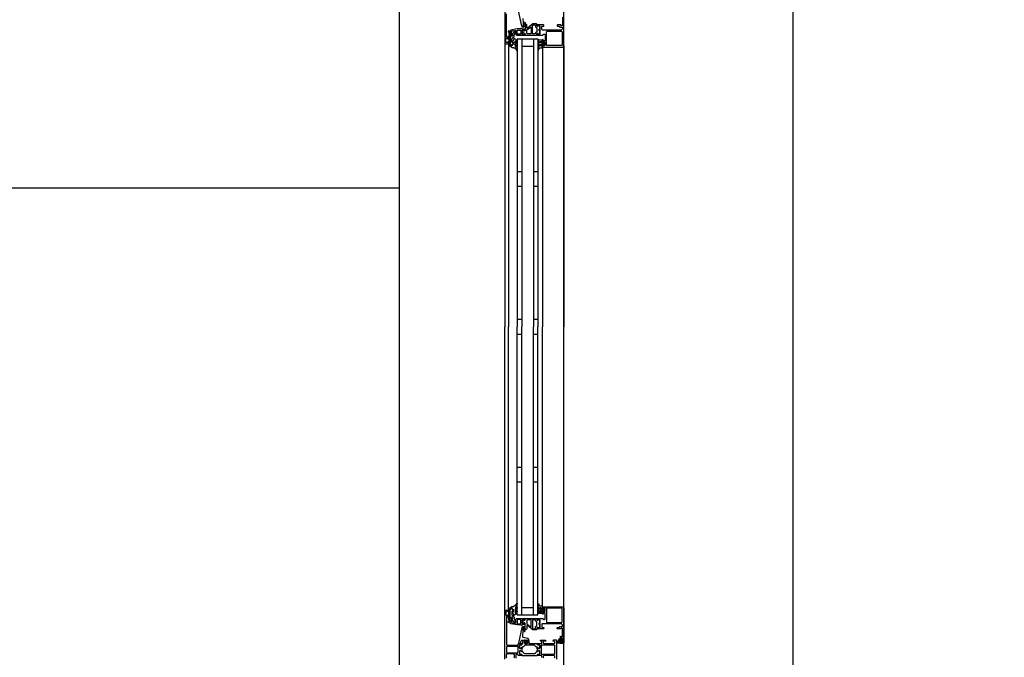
# Model space of a CAD drawing. Header units: millimetres. Extents: x -532 to 413144, y -532 to 654275.
# Tile 11 of 210: x 13353 to 14686, y 14403 to 15266. Entities that reach past the tile are written whole.
import ezdxf

# ---------------------------------------------------------------- set-up
doc = ezdxf.new("R2010")
doc.units = ezdxf.units.MM
doc.header["$LTSCALE"] = 100
for name, color, linetype in [('A-0270-DAK', 7, 'Continuous'), ('A-0310-KOZIJN-BU', 7, 'Continuous'), ('A-0410-AFWERKING-GEVEL', 7, 'Continuous')]:
    doc.layers.add(name, color=color, linetype=linetype)

msp = doc.modelspace()

# ---------------------------------------------------------------- linework, layer by layer
at = {"layer": 'A-0270-DAK', "ltscale": 10}
msp.add_lwpolyline([(3067.625, 38332.375), (29332.375, 38332.375), (29332.375, 29700), (35467.625, 29700), (35467.625, 31132.375), (61732.375, 31132.375), (61732.375, 15667.625), (58132.375, 15667.625), (58132.375, -532.375), (46267.625, -532.375), (46267.625, 4227.625), (43732.375, 4227.625), (43732.375, 3067.625), (31867.625, 3067.625), (31867.625, 11427.625), (25732.375, 11427.625), (25732.375, 10267.625), (13867.625, 10267.625), (13867.625, 15037.625), (11332.375, 15037.625), (11332.375, 13867.625), (-532.375, 13867.625), (-532.375, 25732.375), (3067.625, 25732.375)], close=True, dxfattribs=at)
msp.add_lwpolyline([(25382.375, 10617.625), (14217.625, 10617.625), (14217.625, 12327.625), (13867.625, 12327.625), (13867.625, 15387.625), (10982.375, 15387.625), (10982.375, 14217.625), (-182.375, 14217.625), (-182.375, 25382.375), (3417.625, 25382.375), (3417.625, 37982.375), (28982.375, 37982.375)], dxfattribs=at)
at = {"layer": 'A-0310-KOZIJN-BU'}
for p, q in [((14033, 15060), (14027, 15060)), ((14055, 15060), (14049, 15060)), ((14033, 15040), (14027, 15040)), ((14055, 15040), (14049, 15040)), ((14033, 14860), (14027, 14860)), ((14055, 14860), (14049, 14860)), ((14027, 14840), (14033, 14840)), ((14049, 14840), (14055, 14840)), ((14027, 14660), (14033, 14660)), ((14049, 14660), (14055, 14660)), ((14027, 14640), (14033, 14640)), ((14049, 14640), (14055, 14640))]:
    msp.add_line(p, q, dxfattribs=at)
at = {"layer": 'A-0310-KOZIJN-BU', "ltscale": 10}
for points in [[(13867.625, 13500), (13867.625, 15300)], [(14010, 15300), (14010, 15234), (14010.5, 15233.5), (14014.5, 15233.5), (14015, 15234), (14015, 15235.5), (14014.5, 15236), (14014, 15236), (14014, 15235), (14012.5, 15235), (14011.5, 15236), (14011.5, 15239.75), (14012.5, 15240.75), (14014, 15240.75), (14014, 15239.75), (14014.5, 15239.75), (14015, 15240.25), (14015, 15243.25), (14014.5, 15243.75), (14014, 15243.25), (14014, 15242.75), (14013.5, 15241.75), (14012.6875, 15241.75), (14012.1875, 15242.75), (14012.1875, 15274)], [(14034.53125, 15267.5), (14034.6875, 15265.5), (14034.78125, 15263.5), (14034.8125, 15261.5), (14034.75, 15259.5), (14034.625, 15257.5), (14034.71875, 15257.25), (14035.03125, 15257), (14035.34375, 15257.25), (14035.28125, 15259.25), (14036.6875, 15262.5), (14037.03125, 15262.75), (14037.375, 15262.25), (14037.59375, 15262), (14037.71875, 15260.5), (14036.9375, 15257), (14035.4375, 15256), (14034.34375, 15256), (14033.3125, 15257.25), (14028.6875, 15278.125)], [(14061.5, 15229), (14088.5, 15229), (14089.6875, 15229.5), (14090, 15230.5), (14090, 15277.5)], [(14088, 15269.5), (14088, 15258.25), (14087.5, 15257.75), (14087, 15257.75), (14086, 15259), (14081.5, 15259), (14081, 15258.5), (14081, 15257.75), (14081.5, 15257.25), (14083.5, 15257.25), (14084, 15256.75), (14084, 15256.25), (14084.5, 15255.75), (14087.5, 15255.75), (14088, 15255.25), (14088, 15253.5), (14087.4375, 15252.5), (14086.5, 15252), (14060.5, 15252), (14060, 15252.5), (14060, 15256.75), (14060.5, 15257.25), (14062.5, 15257.25), (14063, 15257.75), (14063, 15258.5), (14062.5, 15259), (14057.5, 15259), (14057.3125, 15259), (14056.6875, 15259), (14056.5, 15259), (14054.03125, 15259), (14053.6875, 15259), (14053.6875, 15258.75), (14053.875, 15257.5), (14054, 15257), (14054.5, 15256.75), (14054.9375, 15257), (14055.375, 15257.75), (14055.71875, 15257.75), (14057.3125, 15257.75), (14057.5, 15257.5), (14057.5, 15246.75), (14057.3125, 15246.5), (14055.71875, 15246.5), (14055.375, 15246.5), (14055.03125, 15247.25), (14054.5, 15247.5), (14054, 15247.25), (14053.875, 15246.75), (14053.6875, 15245.5), (14053.78125, 15245.25), (14054.03125, 15245), (14056.5, 15245), (14056.6875, 15245.25), (14057.3125, 15245.25), (14057.5, 15245), (14061.6875, 15245), (14062.1875, 15245.5), (14062.1875, 15246), (14062.6875, 15246.5), (14064, 15246.5), (14064.5, 15246), (14064.5, 15238), (14064, 15237.5), (14062.6875, 15237.5), (14062.1875, 15238), (14062.1875, 15239.25), (14061.5, 15239.25), (14061, 15238.75), (14061, 15236), (14061.5, 15235.5), (14062, 15235.5), (14062, 15236.25), (14063.5, 15236.25), (14064.5, 15235.5), (14064.5, 15231.5), (14063.5, 15230.5), (14062, 15230.5), (14062, 15231.5), (14061.5, 15231.5), (14061, 15231), (14061, 15229.5), (14061.5, 15229)], [(14017.5, 15244), (14020.3125, 15244), (14020.3125, 15245), (14019.3125, 15245), (14019.3125, 15249.75), (14020.125, 15250.75), (14023.34375, 15251.25), (14024.59375, 15251.25), (14025.09375, 15250.75), (14025.09375, 15246), (14026.09375, 15245), (14033.5, 15245), (14033.6875, 15245.25), (14034.3125, 15245.25), (14034.5, 15245), (14036.96875, 15245), (14037.21875, 15245.25), (14037.3125, 15245.5), (14037.125, 15246.75), (14037, 15247.25), (14036.5, 15247.5), (14035.96875, 15247.25), (14035.625, 15246.5), (14035.28125, 15246.5), (14033.6875, 15246.5), (14033.5, 15246.75), (14033.5, 15251.5), (14033.59375, 15251.75), (14033.6875, 15251.75), (14035.28125, 15251.75), (14035.625, 15251.75), (14036.09375, 15251), (14036.5, 15250.75), (14036.90625, 15251), (14037.125, 15251.5), (14037.3125, 15252.75), (14037.21875, 15253), (14036.96875, 15253), (14034.5, 15253), (14034.3125, 15253), (14033.6875, 15253), (14033.5, 15253), (14033.5, 15254), (14032.90625, 15254.5), (14032.3125, 15254), (14032.3125, 15253.5), (14026.59375, 15253.5), (14018.34375, 15252), (14017.5, 15251), (14017.5, 15244)], [(14040.625, 15254.5), (14040.125, 15254.5), (14039.84375, 15255), (14039.84375, 15259), (14038.84375, 15260), (14037.84375, 15259), (14037.84375, 15253.5), (14037.5625, 15253), (14037.5625, 15251.5), (14037.0625, 15251), (14036.1875, 15251), (14035.4375, 15251.75), (14034.0625, 15251.75), (14033.5625, 15251.25), (14033.5625, 15250), (14033.625, 15249.75), (14033.84375, 15249.75), (14034.3125, 15249.75), (14034.75, 15249.5), (14034.90625, 15249), (14034.75, 15248.75), (14034.3125, 15248.5), (14033.8125, 15248.5), (14033.625, 15248.5), (14033.5625, 15248.25), (14033.5625, 15247), (14034.0625, 15246.5), (14035.4375, 15246.5), (14036.1875, 15247.25), (14037.0625, 15247.25), (14037.5625, 15246.75), (14037.5625, 15245.5), (14038.0625, 15245), (14052.9375, 15245), (14053.4375, 15245.5), (14053.4375, 15246.75), (14053.9375, 15247.25), (14054.8125, 15247.25), (14055.59375, 15246.5), (14056.9375, 15246.5), (14057.4375, 15247), (14057.4375, 15251.25), (14057.3125, 15251.5), (14057, 15251.5), (14056.6875, 15251.5), (14056.3125, 15251.75), (14056.09375, 15252), (14056.3125, 15252.5), (14056.6875, 15252.75), (14057, 15252.75), (14057.3125, 15252.75), (14057.4375, 15253), (14057.4375, 15257.25), (14056.9375, 15257.75), (14055.59375, 15257.75), (14054.8125, 15257), (14053.9375, 15257), (14053.4375, 15257.5), (14053.4375, 15260), (14052.9375, 15260.5), (14049.09375, 15260.5), (14048.09375, 15260.25), (14040.625, 15254.5)], [(14045.84375, 15247.25), (14045.34375, 15246.75), (14040.84375, 15246.75), (14039.84375, 15247.75), (14039.84375, 15251.75), (14040.03125, 15252.25), (14045.03125, 15256), (14045.5625, 15256), (14045.84375, 15255.5), (14045.84375, 15247.25)], [(14027, 15240), (14027, 14850)], [(14027, 15240), (14055, 15240)], [(14033, 15240), (14033, 14850)], [(14049, 15240), (14049, 14850)], [(14055, 15240), (14055, 14850)], [(14010, 15234), (14010, 14850)], [(14015, 15234), (14015, 14850)], [(14033, 15230), (14049, 15230)], [(14061, 15228.5), (14061, 14850)], [(14090, 15230.5), (14090, 14850)], [(14010, 14466), (14010, 14850)], [(14015, 14466), (14015, 14850)], [(14027, 14460), (14027, 14850)], [(14033, 14460), (14033, 14850)], [(14049, 14460), (14049, 14850)], [(14055, 14460), (14055, 14850)], [(14061, 14471.5), (14061, 14850)], [(14090, 14469.5), (14090, 14850)], [(14010, 14400), (14010, 14466), (14010.5, 14466.5), (14014.5, 14466.5), (14015, 14466), (14015, 14464.5), (14014.5, 14464), (14014, 14464), (14014, 14465), (14012.5, 14465), (14011.5, 14464), (14011.5, 14460.25), (14012.5, 14459.25), (14014, 14459.25), (14014, 14460.25), (14014.5, 14460.25), (14015, 14459.75), (14015, 14456.75), (14014.5, 14456.25), (14014, 14456.75), (14014, 14457.25), (14013.5, 14458.25), (14012.6875, 14458.25), (14012.1875, 14457.25), (14012.1875, 14426), (14012.4375, 14419.875), (14013.4375, 14419), (14027.5, 14419), (14028, 14419.5), (14028, 14420.5), (14028.5, 14421), (14030, 14421), (14030.71875, 14420.75), (14031, 14421), (14032.90625, 14421), (14033.1875, 14420.625), (14033.1875, 14419.625), (14032.90625, 14419.375), (14030.5, 14419.375), (14030, 14418.875), (14030, 14415), (14030.5, 14414.5), (14031.1875, 14414.5), (14033.59375, 14415.875), (14033.6875, 14415.875), (14033.78125, 14415.8125), (14033.8125, 14415.75), (14033.28125, 14413.875), (14033.09375, 14413), (14033.28125, 14412.0625), (14033.78125, 14410.25), (14033.78125, 14410.125), (14033.6875, 14410.0625), (14033.59375, 14410.0625), (14031.1875, 14411.5), (14030.5, 14411.5), (14030, 14411), (14030, 14407.09375), (14030.5, 14406.59375), (14032.90625, 14406.59375), (14033.1875, 14406.28125), (14033.1875, 14405.28125), (14032.90625, 14405), (14031, 14405), (14030.28125, 14405.1875), (14030, 14405), (14028.5, 14405), (14028, 14405.5), (14028, 14406), (14027, 14407), (14026, 14407), (14025, 14406), (14025, 14401.1875)], [(14033, 14470), (14049, 14470)], [(14061.5, 14471), (14088.5, 14471), (14089.6875, 14470.5), (14090, 14469.5), (14090, 14422.5), (14089.4375, 14421.25), (14088.5, 14421), (14085.5, 14421), (14085.5, 14423), (14086, 14423.5), (14086.5, 14423.5), (14086.5, 14422.5), (14087.5, 14422.5), (14088.5, 14423.5), (14088.5, 14427.5), (14087.5, 14428.5), (14086.5, 14428.5), (14086.5, 14427.5), (14086, 14427.5), (14085.5, 14428), (14085.5, 14430.75), (14085.65625, 14431.125), (14086, 14431.25), (14086.34375, 14431.125), (14086.5, 14430.75), (14086.5, 14430.5), (14086.65625, 14430.125), (14087, 14430), (14087.5, 14430), (14088, 14430.5), (14088, 14441.75), (14087.5, 14442.25), (14087, 14442.25), (14086, 14441), (14081.5, 14441), (14081, 14441.5), (14081, 14442.25), (14081.5, 14442.75), (14083.5, 14442.75), (14084, 14443.25), (14084, 14443.75), (14084.5, 14444.25), (14087.5, 14444.25), (14088, 14444.75), (14088, 14446.5), (14087.4375, 14447.5), (14086.5, 14448), (14060.5, 14448), (14060, 14447.5), (14060, 14443.25), (14060.5, 14442.75), (14062.5, 14442.75), (14063, 14442.25), (14063, 14441.5), (14062.5, 14441), (14057.5, 14441), (14057.3125, 14441), (14056.6875, 14441), (14056.5, 14441), (14054.03125, 14441), (14053.6875, 14441), (14053.6875, 14441.25), (14053.875, 14442.5), (14054, 14443), (14054.5, 14443.25), (14054.9375, 14443), (14055.375, 14442.25), (14055.71875, 14442.25), (14057.3125, 14442.25), (14057.5, 14442.5), (14057.5, 14453.25), (14057.3125, 14453.5), (14055.71875, 14453.5), (14055.375, 14453.5), (14055.03125, 14452.75), (14054.5, 14452.5), (14054, 14452.75), (14053.875, 14453.25), (14053.6875, 14454.5), (14053.78125, 14454.75), (14054.03125, 14455), (14056.5, 14455), (14056.6875, 14454.75), (14057.3125, 14454.75), (14057.5, 14455), (14061.6875, 14455), (14062.1875, 14454.5), (14062.1875, 14454), (14062.6875, 14453.5), (14064, 14453.5), (14064.5, 14454), (14064.5, 14462), (14064, 14462.5), (14062.6875, 14462.5), (14062.1875, 14462), (14062.1875, 14460.75), (14061.5, 14460.75), (14061, 14461.25), (14061, 14464), (14061.5, 14464.5), (14062, 14464.5), (14062, 14463.75), (14063.5, 14463.75), (14064.5, 14464.5), (14064.5, 14468.5), (14063.5, 14469.5), (14062, 14469.5), (14062, 14468.5), (14061.5, 14468.5), (14061, 14469), (14061, 14470.5), (14061.5, 14471)], [(14017.5, 14456), (14020.3125, 14456), (14020.3125, 14455), (14019.3125, 14455), (14019.3125, 14450.25), (14020.125, 14449.25), (14023.34375, 14448.75), (14024.59375, 14448.75), (14025.09375, 14449.25), (14025.09375, 14454), (14026.09375, 14455), (14033.5, 14455), (14033.6875, 14454.75), (14034.3125, 14454.75), (14034.5, 14455), (14036.96875, 14455), (14037.21875, 14454.75), (14037.3125, 14454.5), (14037.125, 14453.25), (14037, 14452.75), (14036.5, 14452.5), (14035.96875, 14452.75), (14035.625, 14453.5), (14035.28125, 14453.5), (14033.6875, 14453.5), (14033.5, 14453.25), (14033.5, 14448.5), (14033.59375, 14448.25), (14033.6875, 14448.25), (14035.28125, 14448.25), (14035.625, 14448.25), (14036.09375, 14449), (14036.5, 14449.25), (14036.90625, 14449), (14037.125, 14448.5), (14037.3125, 14447.25), (14037.21875, 14447), (14036.96875, 14447), (14034.5, 14447), (14034.3125, 14447), (14033.6875, 14447), (14033.5, 14447), (14033.5, 14446), (14032.90625, 14445.5), (14032.3125, 14446), (14032.3125, 14446.5), (14026.59375, 14446.5), (14018.34375, 14448), (14017.5, 14449), (14017.5, 14456)], [(14027, 14460), (14055, 14460)], [(14040.625, 14445.5), (14040.125, 14445.5), (14039.84375, 14445), (14039.84375, 14441), (14038.84375, 14440), (14037.84375, 14441), (14037.84375, 14446.5), (14037.5625, 14447), (14037.5625, 14448.5), (14037.0625, 14449), (14036.1875, 14449), (14035.4375, 14448.25), (14034.0625, 14448.25), (14033.5625, 14448.75), (14033.5625, 14450), (14033.625, 14450.25), (14033.84375, 14450.25), (14034.3125, 14450.25), (14034.75, 14450.5), (14034.90625, 14451), (14034.75, 14451.25), (14034.3125, 14451.5), (14033.8125, 14451.5), (14033.625, 14451.5), (14033.5625, 14451.75), (14033.5625, 14453), (14034.0625, 14453.5), (14035.4375, 14453.5), (14036.1875, 14452.75), (14037.0625, 14452.75), (14037.5625, 14453.25), (14037.5625, 14454.5), (14038.0625, 14455), (14052.9375, 14455), (14053.4375, 14454.5), (14053.4375, 14453.25), (14053.9375, 14452.75), (14054.8125, 14452.75), (14055.59375, 14453.5), (14056.9375, 14453.5), (14057.4375, 14453), (14057.4375, 14448.75), (14057.3125, 14448.5), (14057, 14448.5), (14056.6875, 14448.5), (14056.3125, 14448.25), (14056.09375, 14448), (14056.3125, 14447.5), (14056.6875, 14447.25), (14057, 14447.25), (14057.3125, 14447.25), (14057.4375, 14447), (14057.4375, 14442.75), (14056.9375, 14442.25), (14055.59375, 14442.25), (14054.8125, 14443), (14053.9375, 14443), (14053.4375, 14442.5), (14053.4375, 14440), (14052.9375, 14439.5), (14049.09375, 14439.5), (14048.09375, 14439.75), (14040.625, 14445.5)], [(14045.84375, 14452.75), (14045.34375, 14453.25), (14040.84375, 14453.25), (14039.84375, 14452.25), (14039.84375, 14448.25), (14040.03125, 14447.75), (14045.03125, 14444), (14045.5625, 14444), (14045.84375, 14444.5), (14045.84375, 14452.75)], [(14034.3125, 14430.5), (14034.53125, 14432.5), (14034.6875, 14434.5), (14034.78125, 14436.5), (14034.8125, 14438.5), (14034.75, 14440.5), (14034.625, 14442.5), (14034.71875, 14442.75), (14035.03125, 14443), (14035.34375, 14442.75), (14035.28125, 14440.75), (14036.6875, 14437.5), (14037.03125, 14437.25), (14037.375, 14437.75), (14037.59375, 14438), (14037.71875, 14439.5), (14036.9375, 14443), (14035.4375, 14444), (14034.34375, 14444), (14033.3125, 14442.75), (14028.6875, 14421.875), (14028.78125, 14421.375), (14029.15625, 14421.25), (14030.6875, 14421.25), (14031.1875, 14421.625), (14032.09375, 14425), (14033.0625, 14425.75), (14036.3125, 14425.75), (14036.8125, 14426.25), (14037.3125, 14425.75), (14037.3125, 14423.875), (14036.59375, 14423.875), (14036.34375, 14423.75), (14036.34375, 14423.375), (14037.9375, 14421.625), (14038.6875, 14421.25), (14039.46875, 14421.625), (14041.0625, 14423.375), (14041.0625, 14423.75), (14040.8125, 14423.875), (14040.09375, 14423.875), (14040.09375, 14425.75), (14040.59375, 14426.25), (14041.09375, 14425.75), (14042.6875, 14425.75), (14042.6875, 14426.625), (14042.34375, 14427.625), (14041.46875, 14428.125), (14035.09375, 14429.25), (14034.4375, 14429.75), (14034.3125, 14430.5)], [(14038.09375, 14425.625), (14038.6875, 14426.25), (14039.3125, 14425.625), (14039.3125, 14422.875), (14038.6875, 14422.25), (14038.09375, 14422.875), (14038.09375, 14425.625)], [(14060.3125, 14402.1875), (14060.3125, 14404.5), (14059.8125, 14405), (14057.5, 14405), (14056.78125, 14405.1875), (14056.5, 14405), (14054.59375, 14405), (14054.3125, 14405.28125), (14054.3125, 14406.28125), (14054.59375, 14406.59375), (14057, 14406.59375), (14057.5, 14407.09375), (14057.5, 14411), (14057, 14411.5), (14056.3125, 14411.5), (14053.90625, 14410.0625), (14053.84375, 14410.0625), (14053.78125, 14410.0625), (14053.6875, 14410.1875), (14053.9375, 14411.375), (14054.40625, 14413), (14053.9375, 14414.5625), (14053.71875, 14415.6875), (14053.90625, 14415.875), (14056.3125, 14414.5), (14057, 14414.5), (14057.5, 14415), (14057.5, 14418.875), (14057, 14419.375), (14054.59375, 14419.375), (14054.3125, 14419.625), (14054.3125, 14420.625), (14054.59375, 14421), (14056.5, 14421), (14057.21875, 14420.75), (14057.5, 14421), (14059.8125, 14421), (14060.3125, 14421.5), (14060.3125, 14423.75), (14059.8125, 14424.25), (14058.8125, 14424.25), (14058.3125, 14424.75), (14058.3125, 14425.25), (14058.8125, 14425.75), (14064.5, 14425.75), (14065.5, 14424.75), (14065.5, 14424.25), (14063, 14424.25), (14062, 14423.25), (14062, 14422), (14063, 14421), (14070, 14421), (14071, 14421), (14077, 14421), (14078, 14422), (14078, 14423.25), (14077, 14424.25), (14075.5, 14424.25), (14075.5, 14424.875), (14076.59375, 14426), (14080, 14426), (14080, 14400)], [(14084.59375, 14424), (14085.125, 14424), (14085.1875, 14424.125), (14085.1875, 14426.75), (14085.125, 14426.875), (14084.375, 14426.875), (14084.1875, 14426.75), (14082.59375, 14422.5), (14082.625, 14422.375), (14082.6875, 14422.375), (14083.875, 14422.125), (14084.09375, 14422.25), (14084.09375, 14423.5), (14084.59375, 14424)], [(14086.3125, 14424.25), (14087.09375, 14424.25), (14087.3125, 14424.375), (14087.3125, 14426.625), (14087.125, 14426.875), (14086.3125, 14426.875), (14085.90625, 14426.5), (14085.90625, 14424.625), (14086.3125, 14424.25)], [(14012.6875, 14417.125), (14012.1875, 14416.625), (14012.1875, 14409.25), (14012.6875, 14408.75), (14027.6875, 14408.75), (14028.1875, 14409.25), (14028.1875, 14416.625), (14027.6875, 14417.125), (14012.6875, 14417.125)], [(14022.1875, 14401.6875), (14023.1875, 14402.6875), (14023.1875, 14406), (14022.1875, 14407), (14013, 14407), (14012, 14406), (14012, 14402.6875), (14013, 14401.6875)], [(14077, 14401.6875), (14078, 14402.6875), (14078, 14404), (14077, 14405), (14071, 14405), (14070, 14405), (14063, 14405), (14062, 14404), (14062, 14402.6875), (14063, 14401.6875)]]:
    msp.add_lwpolyline(points, dxfattribs=at)
for points in [[(14017.09375, 15234), (14017.09375, 15246), (14017.4375, 15247.75), (14017.375, 15248.5), (14016.0625, 15250.5), (14015.21875, 15250.75), (14014.6875, 15250), (14014.84375, 15249.5), (14015.8125, 15248), (14015.875, 15247.75), (14015.875, 15247.75), (14015.59375, 15246.25), (14015.59375, 15234), (14015.875, 15232.5), (14016.625, 15231), (14016.90625, 15230.5), (14018.1875, 15229.5), (14019.78125, 15228.5), (14021.125, 15228.5), (14021.8125, 15228.5), (14022.4375, 15228), (14023.09375, 15228), (14023.6875, 15227.5), (14024.21875, 15227), (14024.71875, 15226.5), (14025.1875, 15226), (14025.59375, 15225.5), (14025.9375, 15225), (14026.1875, 15224), (14026.6875, 15224), (14026.875, 15224.5), (14026.65625, 15225.5), (14026.375, 15226.5), (14026, 15227), (14025.59375, 15228), (14025.09375, 15228.5), (14024.53125, 15229.5), (14024.375, 15230), (14024.09375, 15232.5), (14024.28125, 15233), (14024.53125, 15233), (14024.96875, 15232.5), (14025.34375, 15231.5), (14025.625, 15231), (14025.875, 15230.5), (14026.3125, 15229.5), (14026.5, 15229.5), (14026.875, 15230), (14026.78125, 15230.5), (14026.59375, 15231.5), (14026.375, 15232), (14026.0625, 15232.5), (14025.6875, 15233.5), (14025.25, 15234), (14024.78125, 15234.5), (14024.21875, 15235), (14024.09375, 15235.5), (14024.09375, 15237), (14024.28125, 15237.25), (14024.5625, 15237.25), (14024.96875, 15236.75), (14025.3125, 15236.25), (14025.59375, 15236), (14025.8125, 15235.5), (14025.9375, 15234.5), (14026.5625, 15234.5), (14026.875, 15235), (14026.65625, 15236), (14026.40625, 15236.5), (14026.09375, 15237), (14025.71875, 15237.75), (14025.3125, 15238.25), (14024.84375, 15239), (14024.3125, 15239.5), (14023.75, 15240), (14022.9375, 15240.75), (14022.46875, 15240.25), (14022.21875, 15239.5), (14021.9375, 15238.75), (14021.625, 15238), (14021.21875, 15237.25), (14020.78125, 15236.75), (14020.3125, 15236), (14019.96875, 15235.5), (14020.03125, 15235.5), (14020.3125, 15235), (14021.96875, 15235), (14022.28125, 15235), (14022.28125, 15233), (14021.96875, 15233), (14020.46875, 15233), (14020.1875, 15232.5), (14020.1875, 15231), (14019.875, 15230.5), (14019.15625, 15230.5), (14018.875, 15230.5), (14017.6875, 15232), (14017.53125, 15232)], [(14022.6875, 15243), (14022.6875, 15245.25), (14024, 15248.5), (14024.71875, 15249), (14025, 15249.5), (14024.71875, 15250.25), (14024, 15250.5), (14023.28125, 15250.25), (14023.1875, 15250.25), (14019.8125, 15246), (14019.8125, 15245.5), (14020.6875, 15245.5), (14020.6875, 15243.5), (14018.59375, 15243.5), (14018.3125, 15243.75), (14017.5, 15243.75), (14017.5, 15234), (14017.90625, 15232.5), (14019.0625, 15231), (14019.625, 15231), (14020, 15231.5), (14020, 15232.5), (14020.5, 15233), (14021.5, 15233), (14022, 15233.5), (14022, 15234.5), (14021.5, 15235), (14020.1875, 15235), (14019.6875, 15235.5), (14019.6875, 15239.75), (14020.8125, 15241.75), (14021.53125, 15241.75)], [(14027.09375, 15252), (14031.5, 15252), (14032, 15251.5), (14032, 15247), (14031.5, 15246.5), (14027.09375, 15246.5), (14026.59375, 15247), (14026.59375, 15251.5)], [(14034.90625, 15249), (14034.78125, 15248.75), (14034.25, 15248.5), (14033.875, 15248.75), (14033.71875, 15249.25), (14033.875, 15249.5), (14034.25, 15249.75), (14034.78125, 15249.5)], [(14047.4375, 15247.25), (14047.4375, 15257.5), (14047.625, 15258), (14048.84375, 15259), (14049.125, 15259), (14050.9375, 15259), (14051.4375, 15258.5), (14051.4375, 15256.25), (14052.4375, 15255.25), (14052.9375, 15255.25), (14053.4375, 15254.75), (14053.4375, 15249.5), (14052.9375, 15249), (14052.4375, 15249), (14051.4375, 15248), (14051.4375, 15247.25), (14050.9375, 15246.75), (14047.9375, 15246.75)], [(14057.3125, 15252), (14057.1875, 15251.75), (14056.65625, 15251.5), (14056.28125, 15251.75), (14056.125, 15252.25), (14056.28125, 15252.5), (14056.65625, 15252.75), (14057.1875, 15252.5)], [(14066.3125, 15249.75), (14066.8125, 15250.25), (14087.3125, 15250.25), (14087.8125, 15249.75), (14087.8125, 15231.5), (14087.3125, 15231), (14066.8125, 15231), (14066.3125, 15231.5)], [(14060.1875, 15228), (14061.1875, 15228.5), (14061.59375, 15229), (14060.6875, 15229), (14060.6875, 15230.5), (14060.21875, 15231), (14060.21875, 15231.5), (14060.6875, 15231.5), (14062, 15231.5), (14062.3125, 15231.5), (14062.3125, 15231.5), (14062.53125, 15231), (14062.8125, 15231), (14063.84375, 15232), (14064, 15232.5), (14064, 15234), (14063.84375, 15234.5), (14062.8125, 15235.5), (14062.625, 15235.5), (14062.375, 15235.5), (14062.21875, 15235), (14062, 15235), (14060.6875, 15235), (14060.21875, 15235), (14060.21875, 15235.5), (14060.6875, 15236), (14060.6875, 15237.75), (14060.40625, 15238.25), (14056.40625, 15238.25), (14055.40625, 15237.5), (14055.1875, 15237.25), (14055.40625, 15236.75), (14056.1875, 15236.5), (14056.40625, 15236.25), (14056.1875, 15236), (14055.40625, 15235.5), (14055.1875, 15235.5), (14055.40625, 15235), (14056.1875, 15234.5), (14056.40625, 15234.5), (14056.1875, 15234), (14055.40625, 15233.5), (14055.1875, 15233.5), (14055.40625, 15233), (14056.1875, 15232.5), (14056.40625, 15232.5), (14056.1875, 15232), (14055.40625, 15231.5), (14055.1875, 15231.5), (14055.46875, 15231), (14056.3125, 15231), (14056.8125, 15230.5), (14055.6875, 15229), (14055.1875, 15228), (14055.1875, 15225), (14055.625, 15225), (14055.84375, 15225), (14056.0625, 15225), (14056.15625, 15226), (14056.28125, 15226.5), (14057.65625, 15228)], [(14059.1875, 15236), (14059.1875, 15235), (14058.6875, 15234.5), (14058.09375, 15234.5), (14057.59375, 15235), (14057.59375, 15236), (14058.09375, 15236.25), (14058.6875, 15236.25)], [(14059.1875, 15232), (14059.1875, 15231), (14058.6875, 15230.5), (14058.09375, 15230.5), (14057.59375, 15231), (14057.59375, 15232), (14058.09375, 15232.5), (14058.6875, 15232.5)], [(14060.1875, 15233.5), (14060.6875, 15234), (14062.3125, 15234), (14062.8125, 15233.5), (14062.8125, 15233), (14062.3125, 15232.5), (14060.6875, 15232.5), (14060.1875, 15233)], [(14017.09375, 14466), (14017.09375, 14454), (14017.4375, 14452.25), (14017.375, 14451.5), (14016.0625, 14449.5), (14015.21875, 14449.25), (14014.6875, 14450), (14014.84375, 14450.5), (14015.8125, 14452), (14015.875, 14452.25), (14015.875, 14452.25), (14015.59375, 14453.75), (14015.59375, 14466), (14015.875, 14467.5), (14016.625, 14469), (14016.90625, 14469.5), (14018.1875, 14470.5), (14019.78125, 14471.5), (14021.125, 14471.5), (14021.8125, 14471.5), (14022.4375, 14472), (14023.09375, 14472), (14023.6875, 14472.5), (14024.21875, 14473), (14024.71875, 14473.5), (14025.1875, 14474), (14025.59375, 14474.5), (14025.9375, 14475), (14026.1875, 14476), (14026.6875, 14476), (14026.875, 14475.5), (14026.65625, 14474.5), (14026.375, 14473.5), (14026, 14473), (14025.59375, 14472), (14025.09375, 14471.5), (14024.53125, 14470.5), (14024.375, 14470), (14024.09375, 14467.5), (14024.28125, 14467), (14024.53125, 14467), (14024.96875, 14467.5), (14025.34375, 14468.5), (14025.625, 14469), (14025.875, 14469.5), (14026.3125, 14470.5), (14026.5, 14470.5), (14026.875, 14470), (14026.78125, 14469.5), (14026.59375, 14468.5), (14026.375, 14468), (14026.0625, 14467.5), (14025.6875, 14466.5), (14025.25, 14466), (14024.78125, 14465.5), (14024.21875, 14465), (14024.09375, 14464.5), (14024.09375, 14463), (14024.28125, 14462.75), (14024.5625, 14462.75), (14024.96875, 14463.25), (14025.3125, 14463.75), (14025.59375, 14464), (14025.8125, 14464.5), (14025.9375, 14465.5), (14026.5625, 14465.5), (14026.875, 14465), (14026.65625, 14464), (14026.40625, 14463.5), (14026.09375, 14463), (14025.71875, 14462.25), (14025.3125, 14461.75), (14024.84375, 14461), (14024.3125, 14460.5), (14023.75, 14460), (14022.9375, 14459.25), (14022.46875, 14459.75), (14022.21875, 14460.5), (14021.9375, 14461.25), (14021.625, 14462), (14021.21875, 14462.75), (14020.78125, 14463.25), (14020.3125, 14464), (14019.96875, 14464.5), (14020.03125, 14464.5), (14020.3125, 14465), (14021.96875, 14465), (14022.28125, 14465), (14022.28125, 14467), (14021.96875, 14467), (14020.46875, 14467), (14020.1875, 14467.5), (14020.1875, 14469), (14019.875, 14469.5), (14019.15625, 14469.5), (14018.875, 14469.5), (14017.6875, 14468), (14017.53125, 14468)], [(14060.1875, 14472), (14061.1875, 14471.5), (14061.59375, 14471), (14060.6875, 14471), (14060.6875, 14469.5), (14060.21875, 14469), (14060.21875, 14468.5), (14060.6875, 14468.5), (14062, 14468.5), (14062.3125, 14468.5), (14062.3125, 14468.5), (14062.53125, 14469), (14062.8125, 14469), (14063.84375, 14468), (14064, 14467.5), (14064, 14466), (14063.84375, 14465.5), (14062.8125, 14464.5), (14062.625, 14464.5), (14062.375, 14464.5), (14062.21875, 14465), (14062, 14465), (14060.6875, 14465), (14060.21875, 14465), (14060.21875, 14464.5), (14060.6875, 14464), (14060.6875, 14462.25), (14060.40625, 14461.75), (14056.40625, 14461.75), (14055.40625, 14462.5), (14055.1875, 14462.75), (14055.40625, 14463.25), (14056.1875, 14463.5), (14056.40625, 14463.75), (14056.1875, 14464), (14055.40625, 14464.5), (14055.1875, 14464.5), (14055.40625, 14465), (14056.1875, 14465.5), (14056.40625, 14465.5), (14056.1875, 14466), (14055.40625, 14466.5), (14055.1875, 14466.5), (14055.40625, 14467), (14056.1875, 14467.5), (14056.40625, 14467.5), (14056.1875, 14468), (14055.40625, 14468.5), (14055.1875, 14468.5), (14055.46875, 14469), (14056.3125, 14469), (14056.8125, 14469.5), (14055.6875, 14471), (14055.1875, 14472), (14055.1875, 14475), (14055.625, 14475), (14055.84375, 14475), (14056.0625, 14475), (14056.15625, 14474), (14056.28125, 14473.5), (14057.65625, 14472)], [(14022.6875, 14457), (14022.6875, 14454.75), (14024, 14451.5), (14024.71875, 14451), (14025, 14450.5), (14024.71875, 14449.75), (14024, 14449.5), (14023.28125, 14449.75), (14023.1875, 14449.75), (14019.8125, 14454), (14019.8125, 14454.5), (14020.6875, 14454.5), (14020.6875, 14456.5), (14018.59375, 14456.5), (14018.3125, 14456.25), (14017.5, 14456.25), (14017.5, 14466), (14017.90625, 14467.5), (14019.0625, 14469), (14019.625, 14469), (14020, 14468.5), (14020, 14467.5), (14020.5, 14467), (14021.5, 14467), (14022, 14466.5), (14022, 14465.5), (14021.5, 14465), (14020.1875, 14465), (14019.6875, 14464.5), (14019.6875, 14460.25), (14020.8125, 14458.25), (14021.53125, 14458.25)], [(14059.1875, 14468), (14059.1875, 14469), (14058.6875, 14469.5), (14058.09375, 14469.5), (14057.59375, 14469), (14057.59375, 14468), (14058.09375, 14467.5), (14058.6875, 14467.5)], [(14059.1875, 14464), (14059.1875, 14465), (14058.6875, 14465.5), (14058.09375, 14465.5), (14057.59375, 14465), (14057.59375, 14464), (14058.09375, 14463.75), (14058.6875, 14463.75)], [(14060.1875, 14466.5), (14060.6875, 14466), (14062.3125, 14466), (14062.8125, 14466.5), (14062.8125, 14467), (14062.3125, 14467.5), (14060.6875, 14467.5), (14060.1875, 14467)], [(14066.3125, 14450.25), (14066.8125, 14449.75), (14087.3125, 14449.75), (14087.8125, 14450.25), (14087.8125, 14468.5), (14087.3125, 14469), (14066.8125, 14469), (14066.3125, 14468.5)], [(14027.09375, 14448), (14031.5, 14448), (14032, 14448.5), (14032, 14453), (14031.5, 14453.5), (14027.09375, 14453.5), (14026.59375, 14453), (14026.59375, 14448.5)], [(14034.90625, 14451), (14034.78125, 14451.25), (14034.25, 14451.5), (14033.875, 14451.25), (14033.71875, 14450.75), (14033.875, 14450.5), (14034.25, 14450.25), (14034.78125, 14450.5)], [(14047.4375, 14452.75), (14047.4375, 14442.5), (14047.625, 14442), (14048.84375, 14441), (14049.125, 14441), (14050.9375, 14441), (14051.4375, 14441.5), (14051.4375, 14443.75), (14052.4375, 14444.75), (14052.9375, 14444.75), (14053.4375, 14445.25), (14053.4375, 14450.5), (14052.9375, 14451), (14052.4375, 14451), (14051.4375, 14452), (14051.4375, 14452.75), (14050.9375, 14453.25), (14047.9375, 14453.25)], [(14057.3125, 14448), (14057.1875, 14448.25), (14056.65625, 14448.5), (14056.28125, 14448.25), (14056.125, 14447.75), (14056.28125, 14447.5), (14056.65625, 14447.25), (14057.1875, 14447.5)], [(14054.3125, 14419.625), (14054.59375, 14419.375), (14057, 14419.375), (14057.5, 14418.875), (14057.5, 14415.3125), (14056.78125, 14414.5), (14055.96875, 14414.625), (14052.5625, 14416.5), (14051.78125, 14417.25), (14051.25, 14418.25), (14050.375, 14418.75), (14037.125, 14418.75), (14036.25, 14418.25), (14035.71875, 14417.25), (14034.9375, 14416.5), (14031.53125, 14414.625), (14030.4375, 14414.625), (14030, 14415.3125), (14030, 14418.875), (14030.5, 14419.375), (14032.90625, 14419.375), (14033.1875, 14419.625), (14033.1875, 14420.5), (14033.6875, 14421), (14034.6875, 14421), (14034.6875, 14425.25), (14035.1875, 14425.75), (14036.03125, 14425.75), (14037, 14425), (14037.1875, 14424.25), (14036.1875, 14424.25), (14036.1875, 14422), (14037.1875, 14421), (14040.1875, 14421), (14041.1875, 14422), (14041.1875, 14424.25), (14040.1875, 14424.25), (14040.40625, 14425), (14041.375, 14425.75), (14042.1875, 14425.75), (14042.6875, 14425.25), (14042.6875, 14421), (14053.8125, 14421), (14054.3125, 14420.5)], [(14086.625, 14423.625), (14086.46875, 14423.75), (14085.34375, 14423.75), (14085.1875, 14423.625), (14085.1875, 14421.75), (14084.96875, 14421.375), (14084.5, 14421.25), (14081.28125, 14421.75), (14080.1875, 14423.25), (14080.46875, 14424.125), (14080.78125, 14424.25), (14081.09375, 14424.125), (14081.1875, 14423.875), (14081, 14423.25), (14081.21875, 14422.75), (14081.6875, 14422.5), (14081.75, 14422.625), (14081.84375, 14422.625), (14083.5625, 14427.75), (14084.9375, 14428.5), (14085.1875, 14428.125), (14085.1875, 14427.25), (14085.34375, 14427.125), (14086.4375, 14427.125), (14086.625, 14427.25), (14086.78125, 14428.125), (14086.875, 14428.25), (14087.09375, 14428.125), (14087.8125, 14427.375), (14088.09375, 14426.75), (14088.09375, 14424.25), (14087.875, 14423.625), (14087.1875, 14422.75), (14087, 14422.625), (14086.84375, 14422.75)], [(14054.3125, 14406.28125), (14054.59375, 14406.59375), (14057, 14406.59375), (14057.5, 14407.09375), (14057.5, 14410.625), (14056.78125, 14411.4375), (14055.96875, 14411.3125), (14052.5625, 14409.375), (14051.78125, 14408.625), (14051.25, 14407.6875), (14050.375, 14407.1875), (14037.125, 14407.1875), (14036.25, 14407.6875), (14035.71875, 14408.625), (14034.9375, 14409.375), (14031.53125, 14411.3125), (14030.4375, 14411.3125), (14030, 14410.625), (14030, 14407.09375), (14030.5, 14406.59375), (14032.90625, 14406.59375), (14033.1875, 14406.28125), (14033.1875, 14405.5), (14033.6875, 14405), (14053.8125, 14405), (14054.3125, 14405.5)], [(14059.3125, 14418.625), (14059.3125, 14407.28125), (14059.8125, 14406.78125), (14077.5, 14406.78125), (14078, 14407.28125), (14078, 14418.625), (14077.5, 14419.125), (14059.8125, 14419.125)]]:
    msp.add_lwpolyline(points, close=True, dxfattribs=at)
at = {"layer": 'A-0410-AFWERKING-GEVEL', "ltscale": 10}
msp.add_lwpolyline([(14090, 13500), (14090, 15300), (14400, 15300), (14400, 13500)], close=True, dxfattribs=at)

doc.saveas('drawing.dxf')
